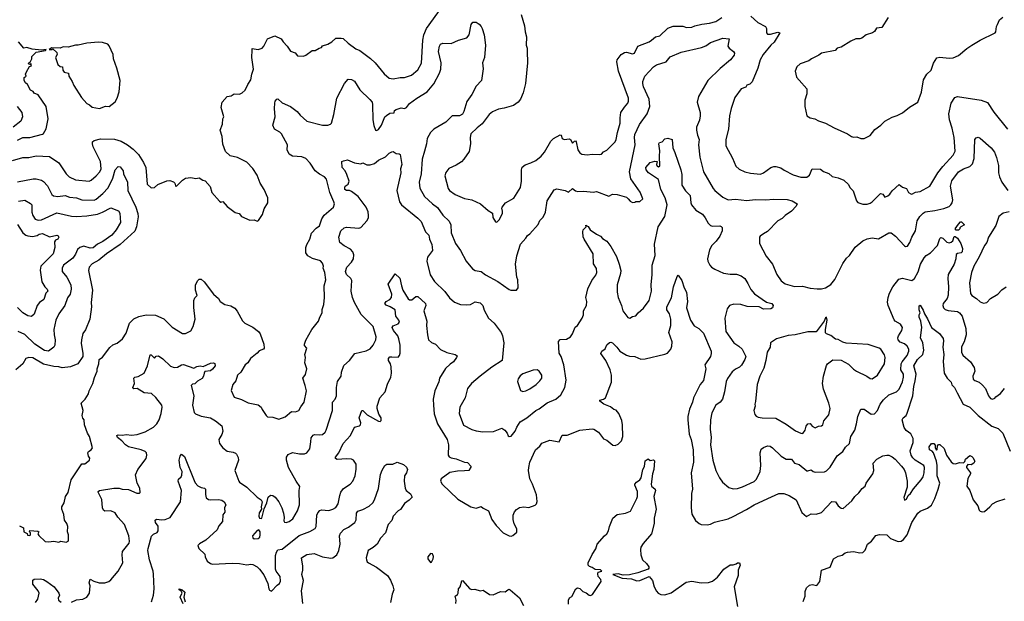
# Model space of a CAD drawing. Extents: x 1678759 to 1859541, y 384609 to 522867.
# Tile 48 of 256: x 1764326 to 1773818, y 400866 to 406471. Entities that reach past the tile are written whole.
import ezdxf

# ---------------------------------------------------------------- set-up
doc = ezdxf.new("R2010")
doc.units = 0

msp = doc.modelspace()

# ---------------------------------------------------------------- linework, layer by layer
at = {"layer": '0CON20XD'}
for points in [[(1766666.4, 404593.6), (1766682.3, 404647.7), (1766716.7, 404705), (1766717.5, 404755), (1766682.5, 404835), (1766643.8, 404895), (1766615, 404972.5), (1766575, 405036.7), (1766517.3, 405097.3), (1766425, 405141.2), (1766355, 405157.5), (1766311.2, 405201.2), (1766285, 405270), (1766278, 405345), (1766258.8, 405405), (1766281.2, 405465), (1766283.8, 405515), (1766293.8, 405535), (1766268, 405625), (1766276.7, 405675), (1766325, 405730), (1766365, 405736.7), (1766395, 405756.2), (1766445, 405752.5), (1766470, 405765), (1766498.3, 405791.7), (1766523.9, 405846.1), (1766555, 405890), (1766563.3, 405945), (1766578.8, 405995), (1766563.9, 406106.1), (1766566.7, 406176.7), (1766568.3, 406191.7), (1766625, 406184), (1766662.3, 406197.7), (1766678.8, 406215), (1766714.1, 406285.9), (1766785, 406316.2), (1766846.7, 406285), (1766865, 406256.7), (1766906.1, 406216.1), (1766937, 406167), (1766980.7, 406150.7), (1767005, 406122.5), (1767061.7, 406118.3), (1767085, 406127.5), (1767145, 406172.5), (1767175, 406172.5), (1767213, 406197), (1767236.7, 406203.3), (1767245, 406217.5), (1767295, 406233.8), (1767335, 406256.2), (1767375, 406291.2), (1767425, 406294), (1767445, 406288.8), (1767493.2, 406243.2), (1767565, 406190), (1767605, 406174.2), (1767707, 406097), (1767752.5, 406055), (1767840.3, 405950.3), (1767887.7, 405907.7), (1767925, 405901.2), (1767995, 405912.9), (1768035, 405912.9), (1768103.6, 405936.4), (1768165, 405986.2), (1768199.5, 406050.5), (1768213.1, 406275), (1768222.9, 406325), (1768248.2, 406385), (1768439.1, 406650.9)], [(1769159.5, 406519.5), (1769193, 406413), (1769198.8, 406355), (1769212, 406305), (1769208.8, 406225), (1769218, 406195), (1769216.7, 406166.7), (1769221.4, 406055), (1769200.6, 405855), (1769180, 405765), (1769155, 405706.2), (1769131.2, 405675), (1769085.4, 405644.6), (1768995, 405617.1), (1768941.3, 405608.7), (1768885, 405584.3), (1768852.8, 405557.2), (1768785, 405466.2), (1768735, 405428), (1768675, 405370), (1768667.5, 405335), (1768670.8, 405275), (1768658.3, 405201.7), (1768608, 405125), (1768585, 405102), (1768535, 405070), (1768464.4, 405035.6), (1768433, 404997), (1768425.8, 404965), (1768457.5, 404845), (1768470, 404825), (1768525.6, 404785.6), (1768615, 404746.2), (1768685, 404736), (1768767.6, 404697.6), (1768840.9, 404630.9), (1768883.8, 404605), (1768886.7, 404565), (1768913.6, 404523.6), (1768925, 404520), (1768951.2, 404545), (1768979.2, 404605), (1768981.4, 404625), (1768973.3, 404655), (1768977.1, 404665), (1769010.8, 404705), (1769088, 404752), (1769152.9, 404855), (1769163.1, 404915), (1769162, 405025), (1769170.5, 405049.5), (1769199.3, 405070.7), (1769255, 405090), (1769302.5, 405115), (1769353.8, 405155), (1769385.5, 405194.5), (1769445, 405298.8), (1769473.3, 405325), (1769535, 405362.5), (1769547, 405357), (1769557, 405327), (1769575, 405317.5), (1769625, 405323.3), (1769635, 405316.7), (1769655, 405280), (1769675, 405300), (1769685, 405303.3), (1769690, 405295), (1769706.2, 405216.2), (1769725, 405186.2), (1769745, 405173.8), (1769795, 405168), (1769845, 405175.8), (1769915, 405172), (1769933.9, 405176.1), (1769952.7, 405197.3), (1769986.6, 405213.4), (1770066, 405295), (1770077.1, 405315), (1770088.1, 405385), (1770115.6, 405475), (1770114.5, 405525), (1770122.5, 405577.5), (1770155, 405629.2), (1770189.2, 405665), (1770195.8, 405685), (1770194.4, 405715), (1770097.5, 405975), (1770082.2, 406065), (1770085.6, 406085), (1770124.5, 406135), (1770155, 406153.5), (1770175, 406157.8), (1770235, 406143.1), (1770253.4, 406146.6), (1770285.9, 406214.1), (1770395, 406258.1), (1770415, 406271.9), (1770453.8, 406305), (1770495.5, 406314.5), (1770575, 406387.8), (1770625, 406408.5), (1770718.1, 406408.1), (1770755, 406395.8), (1770805, 406397.1), (1770835, 406411.1), (1770902.2, 406427.8), (1770975, 406437.1), (1771036, 406454), (1771095, 406492)], [(1764325, 401592.5), (1764362.5, 401575), (1764366.7, 401535), (1764398.3, 401518.3), (1764401.7, 401501.7), (1764425, 401500), (1764430, 401505), (1764430, 401525), (1764420, 401535), (1764425, 401546.7), (1764501.7, 401541.7), (1764510, 401535), (1764502.5, 401515), (1764509.3, 401499.3), (1764572.7, 401442.7), (1764605, 401440), (1764653.9, 401446.1), (1764703.9, 401436.1), (1764724.1, 401445.9), (1764775, 401436.7), (1764792.5, 401445), (1764796.7, 401455), (1764795.9, 401505.9), (1764786.7, 401535), (1764790, 401585), (1764781.2, 401615), (1764757.7, 401647.7), (1764752.3, 401702.3), (1764731.2, 401755), (1764733.8, 401775), (1764756, 401815), (1764768, 401875), (1764792.5, 401915), (1764823.3, 402036.7), (1764925, 402190), (1764955, 402190), (1765000, 402225), (1765002.5, 402245), (1764990, 402265), (1764982.5, 402295), (1764990.7, 402309.3), (1765016, 402324), (1765026.7, 402345), (1765000, 402455), (1764980, 402485), (1764950, 402565), (1764946.7, 402615), (1764935, 402630), (1764927.5, 402655), (1764936.7, 402705), (1764917.5, 402775), (1764956.7, 402815), (1764988, 402865), (1764996, 402895), (1765032.5, 402965), (1765046.8, 403023.2), (1765072.5, 403085), (1765072.5, 403105), (1765088.8, 403155), (1765093.9, 403196.1), (1765125, 403217.5), (1765195, 403311.2), (1765225, 403336.2), (1765265, 403353.8), (1765318, 403395), (1765351.7, 403448.3), (1765385, 403545.8), (1765425, 403586.7), (1765475, 403610.9), (1765545, 403626.9), (1765635, 403624.5), (1765715, 403586.9), (1765795, 403508), (1765895, 403447.5), (1765925, 403447.5), (1765975, 403472.5), (1766000, 403515), (1766018.8, 403585), (1766005.9, 403695.9), (1766005.8, 403765), (1766015, 403790), (1766035.8, 403814.2), (1766019.4, 403865), (1766021.4, 403915), (1766041.9, 403958.1), (1766055, 403968.8), (1766075, 403969.2), (1766104.4, 403944.4), (1766195, 403825.8), (1766244, 403785), (1766259.2, 403755), (1766305, 403725.7), (1766361.7, 403711.7), (1766399.1, 403689.1), (1766423, 403663), (1766475, 403570), (1766495.8, 403545.8), (1766575, 403508.8), (1766627, 403467), (1766644.2, 403444.2), (1766678.6, 403345), (1766682.5, 403305), (1766677.5, 403295), (1766635, 403280), (1766614.5, 403255.5), (1766550, 403205), (1766525.5, 403164.5), (1766500.8, 403145), (1766456.8, 403073.2), (1766426.2, 403045), (1766411.2, 402988.8), (1766380, 402955), (1766366.1, 402896.1), (1766395, 402834), (1766465, 402811.2), (1766528.3, 402778.3), (1766625, 402757.5), (1766655, 402737.5), (1766663.3, 402715), (1766700.8, 402655), (1766715, 402642), (1766765, 402638.8), (1766825, 402621.4), (1766885, 402644), (1766945, 402696), (1766985, 402692.5), (1767017.1, 402702.9), (1767035, 402740), (1767068.8, 402785), (1767090, 402895), (1767079.2, 402945), (1767054, 403015), (1767080, 403050), (1767094.2, 403105), (1767076, 403165), (1767081.2, 403215), (1767073.8, 403245), (1767093.8, 403305), (1767072.3, 403332.3), (1767072, 403345), (1767085, 403382.5), (1767143.3, 403485), (1767207.5, 403565), (1767220, 403605), (1767241.2, 403645), (1767241.7, 403678.3), (1767256.7, 403725), (1767266, 403795), (1767261.2, 403905), (1767277.5, 403965), (1767268.8, 404035), (1767252.5, 404075), (1767256.2, 404095), (1767246.7, 404125), (1767227.3, 404147.3), (1767148.6, 404168.6), (1767103.1, 404195), (1767085.5, 404225), (1767084.6, 404275), (1767093.5, 404305), (1767122.5, 404355), (1767140, 404415), (1767185, 404462.9), (1767215.8, 404485), (1767238.3, 404551.7), (1767262.2, 404587.8), (1767352, 404665), (1767360, 404695), (1767356, 404715), (1767315.3, 404805.3), (1767284, 404935), (1767266, 404955), (1767215, 404981.1), (1767173.4, 405013.4), (1767125, 405088.6), (1767085, 405132.2), (1767045, 405148.2), (1766955, 405156.2), (1766924.7, 405174.7), (1766905.5, 405215), (1766909.4, 405265), (1766850.5, 405370.5), (1766835, 405386), (1766783.8, 405415), (1766765.7, 405455), (1766787.8, 405535), (1766782.2, 405615), (1766785.8, 405665), (1766790, 405685), (1766805, 405703.3), (1766815, 405706.7), (1766857.9, 405667.9), (1766936.2, 405635), (1767002, 405585), (1767029.3, 405549.3), (1767095, 405491.4), (1767245, 405454.4), (1767295, 405455.7), (1767323.3, 405465), (1767332.5, 405475), (1767355.6, 405555.6), (1767384.3, 405715), (1767455.7, 405855), (1767493.4, 405896.6), (1767525.6, 405895.6), (1767555, 405878.8), (1767605, 405793.8), (1767702.1, 405702.1), (1767722.9, 405675), (1767728.6, 405655), (1767730, 405505), (1767739.7, 405449.7), (1767755, 405407.5), (1767765, 405403.3), (1767785, 405412.5), (1767814.4, 405455), (1767846.9, 405533.1), (1767861.6, 405548.4), (1767895, 405568.6), (1767935, 405572.5), (1767940, 405595), (1767955, 405606.2), (1768005, 405620), (1768035, 405613.3), (1768055, 405623.8), (1768085, 405664.2), (1768155.4, 405714.6), (1768255, 405774.2), (1768318.9, 405851.1), (1768374.4, 405955), (1768387.1, 405995), (1768387.7, 406055), (1768363.2, 406165), (1768371.5, 406215), (1768383.7, 406236.3), (1768405, 406244.3), (1768485, 406242.5), (1768555, 406271.9), (1768636.7, 406295), (1768658, 406325), (1768678.8, 406425), (1768695, 406448), (1768725, 406445.8), (1768755, 406427.1), (1768776, 406406), (1768784.3, 406385), (1768803.2, 406323.2), (1768817.8, 406225), (1768806.9, 406105), (1768786, 406055), (1768793.6, 405996.4), (1768778.8, 405885), (1768725, 405831.2), (1768685, 405750), (1768635, 405682.5), (1768608, 405585), (1768595, 405560.3), (1768565, 405543.8), (1768494.6, 405545.4), (1768435, 405484.3), (1768319.2, 405415), (1768285, 405382.5), (1768255.7, 405325), (1768248.1, 405275), (1768227, 405203), (1768205.6, 405125), (1768195.6, 404985), (1768176.5, 404905), (1768185, 404846.7), (1768228, 404768), (1768305, 404695.7), (1768355, 404660.8), (1768405, 404587.5), (1768465, 404528.8), (1768481.9, 404495), (1768485.5, 404415.5), (1768528.6, 404315), (1768575, 404246.7), (1768629.2, 404145), (1768690.3, 404070.3), (1768717.5, 404055), (1768775, 404042.5), (1768815, 404011.4), (1768935, 403948), (1769045, 403870), (1769060, 403865)], [(1771375.7, 406505.7), (1771442, 406445), (1771514.2, 406405), (1771524.4, 406385), (1771524.3, 406345), (1771535, 406332.5), (1771565, 406330), (1771635, 406351.2), (1771652.5, 406345), (1771598.6, 406255), (1771565.8, 406225), (1771494.2, 406135), (1771464.3, 406085), (1771440.8, 406005), (1771387, 405873), (1771365, 405850), (1771335, 405840), (1771325, 405820), (1771282.5, 405805), (1771220.5, 405719.5), (1771184.3, 405615.7), (1771168, 405545), (1771160, 405415), (1771133, 405317), (1771133.7, 405253.7), (1771197.7, 405137.7), (1771230.2, 405060.2), (1771261.4, 405031.4), (1771315, 405004.4), (1771371.7, 404991.7), (1771467.8, 404982.2), (1771496.2, 404995), (1771566.7, 405045), (1771595, 405055.7), (1771615, 405055.8), (1771664.3, 405044.3), (1771695, 405020.8), (1771783.3, 404976.7), (1771855, 404952), (1771915, 404953.8), (1771938.3, 404971.7), (1771966.4, 405033.6), (1772045, 405030), (1772075, 405006.7), (1772125, 404990), (1772159.3, 404959.3), (1772215, 404946.2), (1772270, 404925), (1772315, 404882.5), (1772328.8, 404855), (1772361.2, 404821.2), (1772393.8, 404725), (1772405, 404707.5), (1772454.2, 404694.2), (1772495, 404694.2), (1772525, 404701.9), (1772545, 404714.5), (1772625, 404796), (1772645, 404790), (1772665, 404761.2), (1772695, 404771.9), (1772715, 404788), (1772735, 404820.8), (1772805, 404882.5), (1772836.4, 404856.4), (1772875, 404842.5), (1772892.5, 404805), (1772915, 404792.5), (1772925, 404790), (1772963, 404807), (1773007.5, 404815), (1773101.2, 404865), (1773178.1, 404995), (1773226, 405056), (1773324.3, 405165), (1773344.4, 405205), (1773334.4, 405335), (1773315.5, 405425), (1773290, 405505), (1773283.1, 405565), (1773305.7, 405665), (1773340.3, 405719.7), (1773365, 405730), (1773595, 405695.8), (1773655, 405673.8), (1773715, 405578.8), (1773849.2, 405415)], [(1772699.5, 406490.5), (1772635.9, 406394.1), (1772585, 406387.5), (1772565, 406357.5), (1772547.5, 406345), (1772485, 406323.3), (1772445, 406293.8), (1772425, 406286.7), (1772385, 406285.8), (1772337.5, 406265), (1772245, 406206.2), (1772205, 406196.2), (1772185.8, 406174.2), (1772055, 406148.8), (1772030.7, 406129.3), (1771957.5, 406095), (1771932.5, 406075), (1771850, 406045), (1771818.8, 406015), (1771800, 405975), (1771815, 405917.5), (1771839.2, 405889.2), (1771914, 405805), (1771914, 405755), (1771896.2, 405695), (1771893.8, 405635), (1771912.5, 405545), (1771946, 405526), (1771992.5, 405515), (1772025, 405495.8), (1772095, 405474), (1772177.3, 405427.3), (1772305, 405372), (1772346.1, 405346.1), (1772365, 405340), (1772395, 405343.3), (1772435, 405326.2), (1772465, 405326.2)], [(1772465, 405326.2), (1772485, 405333.8), (1772523.9, 405356.1), (1772568.3, 405411.7), (1772626.7, 405455), (1772665, 405494), (1772735, 405532), (1772785, 405547.1), (1772835, 405574.2), (1772905, 405628), (1772983.3, 405675), (1773018.3, 405771.7), (1773038.3, 405891.7), (1773071.2, 405945), (1773112.5, 405985), (1773135, 406053.3), (1773168.3, 406101.7), (1773195, 406110.8), (1773285, 406100), (1773325, 406104), (1773377.5, 406125), (1773457, 406193), (1773505, 406224.3), (1773585, 406272.5), (1773730, 406345), (1773737, 406353), (1773743.3, 406405), (1773752.5, 406425), (1773771.7, 406468.3), (1773802.5, 406495)], [(1764305, 405309.4), (1764355, 405336.7), (1764425, 405334.3), (1764545, 405366.2), (1764556.7, 405375), (1764581.7, 405418.3), (1764601.2, 405515), (1764580, 405635), (1764505, 405747.5), (1764465, 405762.5), (1764455, 405777.5), (1764431.7, 405791.7), (1764402.5, 405845), (1764381.7, 405861.7), (1764370, 405885), (1764370, 405915), (1764390, 405925), (1764382.5, 405945), (1764393, 405967), (1764421.7, 406018.3), (1764440, 406025), (1764435, 406050), (1764425, 406040), (1764410, 406045), (1764413.6, 406056.4), (1764431.7, 406068.3), (1764442.5, 406095), (1764442.5, 406115), (1764485, 406158.8), (1764575, 406172.5), (1764580, 406185), (1764535, 406177.5), (1764445, 406188), (1764395, 406202.5), (1764365, 406197.5), (1764315.9, 406255.9)], [(1765095, 405613.8), (1765153.6, 405636.4), (1765190, 405635), (1765245, 405677.5), (1765265.9, 405714.1), (1765286.2, 405775), (1765296.2, 405885), (1765263.9, 406003.9), (1765231.2, 406095), (1765226.7, 406135), (1765189.5, 406219.5), (1765175, 406233.3), (1765125, 406251.4), (1765085, 406254.4), (1764975, 406242.9), (1764890, 406225), (1764865, 406226.2), (1764793.6, 406206.4), (1764745, 406210), (1764715, 406197.5), (1764635, 406200), (1764610, 406185), (1764635, 406182.5), (1764645, 406190), (1764683.6, 406153.6), (1764687.5, 406135), (1764670, 406105), (1764695, 406040), (1764715, 406020), (1764740, 406015), (1764742.5, 405985), (1764753.6, 405963.6), (1764796.7, 405955), (1764800, 405925), (1764833.6, 405873.6), (1764847.5, 405835), (1764921.7, 405721.7), (1764974.1, 405664.1), (1765000.7, 405650.7), (1765025, 405627.5), (1765095, 405613.8)], [(1769060, 403865), (1769115, 403862.5), (1769132.5, 403885), (1769127.5, 403965), (1769119.3, 403989.3), (1769106.2, 404115), (1769118, 404195), (1769155, 404307.5), (1769205.8, 404364.2), (1769220.5, 404389.5), (1769245, 404406.7), (1769325, 404497.5), (1769338.8, 404535), (1769371.2, 404568.8), (1769394.5, 404615.5), (1769410, 404725), (1769479.5, 404830.5), (1769505, 404840), (1769585, 404823.3), (1769615, 404808.8), (1769655, 404843.8), (1769682.6, 404822.6), (1769705, 404815.6), (1769765, 404817.5), (1769855, 404808), (1769885.9, 404815.9), (1770005, 404770), (1770040.8, 404789.2), (1770085, 404786), (1770175, 404760), (1770192.5, 404745), (1770210.7, 404720.7), (1770235, 404710), (1770257, 404713), (1770265, 404720), (1770305, 404717.5), (1770332.5, 404745), (1770308.3, 404808.3), (1770217.3, 404937.3), (1770204, 405005), (1770259.6, 405265), (1770252.5, 405335), (1770256.7, 405363.3), (1770299.5, 405460.5), (1770375, 405564.3), (1770400.4, 405635), (1770395.3, 405705.3), (1770340.9, 405825), (1770332.2, 405855), (1770334.3, 405875), (1770353.8, 405925), (1770435.8, 406015), (1770465, 406034.4), (1770558.8, 406065), (1770595, 406111.4), (1770702.7, 406157.3), (1770897.2, 406202.8), (1770940.2, 406219.8), (1770985, 406249.6), (1771105, 406293.3), (1771166.1, 406286.1), (1771153.1, 406215), (1771165, 406196), (1771206.2, 406165), (1771217.3, 406147.3), (1771212.7, 406127.3), (1771179.4, 406085), (1771078.1, 406001.9), (1770958.6, 405885), (1770868.3, 405731.7), (1770856.5, 405675), (1770884.5, 405575), (1770886.9, 405545), (1770878.8, 405501.2), (1770851.5, 405435), (1770850.5, 405405), (1770861.4, 405358.6), (1770876.2, 405315), (1770870.8, 405265), (1770882.2, 405145), (1770918, 405005), (1771010, 404845), (1771025.6, 404825.6), (1771105, 404760), (1771155, 404733.8), (1771225, 404740), (1771335, 404728.6), (1771415, 404738.9), (1771515, 404734.5), (1771597.4, 404742.6), (1771725, 404739.4), (1771773.6, 404723.6), (1771820, 404695), (1771810.8, 404675), (1771765.4, 404624.6), (1771704.2, 404585), (1771675, 404554), (1771635, 404530.8), (1771535, 404428), (1771497.5, 404407.5), (1771465, 404386), (1771458, 404375), (1771456.7, 404315), (1771521.2, 404191.2), (1771584.1, 404114.1), (1771624.3, 404014.3), (1771666.2, 403955), (1771705.7, 403925.7), (1771795, 403900), (1771873.6, 403903.6), (1771945, 403883.3), (1772015, 403876.7), (1772055, 403876.7), (1772095, 403887.5), (1772145, 403917.5), (1772185, 403967.5), (1772260.3, 404119.7), (1772295, 404172.5), (1772325, 404197.5), (1772381.1, 404278.9), (1772455, 404338.6), (1772495, 404358.1), (1772545, 404366.9), (1772605, 404360), (1772705, 404417.1), (1772725.6, 404415.6), (1772770, 404385), (1772855, 404291.2), (1772865, 404284.2), (1772885, 404288.8), (1772907, 404323), (1772925.5, 404375), (1772961.8, 404435), (1772976.7, 404533.3), (1773001.9, 404575), (1773035, 404607.1), (1773055, 404618.1), (1773149.3, 404630.7), (1773235, 404650.8), (1773285, 404670.8), (1773302, 404685), (1773315.8, 404705), (1773321.4, 404735), (1773299.7, 404865), (1773311.3, 404918.7), (1773375, 405004.4), (1773425, 405034.6), (1773484.7, 405055.3), (1773509.8, 405080.2), (1773526, 405134), (1773534.2, 405315), (1773545, 405332.5), (1773565, 405340), (1773585, 405328.8), (1773690, 405235), (1773721.9, 405195), (1773741.9, 405141.9), (1773760, 405065), (1773760.9, 404995), (1773772.7, 404955), (1773795, 404906), (1773850, 404825)], [(1764303, 405633), (1764347, 405577), (1764352.5, 405535), (1764338.8, 405491.2), (1764262.5, 405435)], [(1764255.8, 405114.2), (1764355, 405142.5), (1764415, 405143.5), (1764485, 405159.5), (1764615, 405151.1), (1764705, 405090.6), (1764775, 404984.2), (1764804, 404955), (1764865, 404928.7), (1764995, 404916.1), (1765015.7, 404924.3), (1765065, 404965.5), (1765098.5, 405005), (1765111.5, 405035), (1765104.6, 405105), (1765035.5, 405245), (1765026.9, 405275), (1765028.6, 405295), (1765045, 405307.8), (1765105, 405321.8), (1765240.2, 405320.2), (1765305, 405298.9), (1765364.7, 405264.7), (1765421.5, 405221.5), (1765470.6, 405170.6), (1765518.9, 405095), (1765540.9, 405045), (1765556.1, 404886.1), (1765595, 404850), (1765627, 404853), (1765658.3, 404881.7), (1765743.6, 404916.4), (1765775, 404922.5), (1765809.3, 404909.3), (1765822.5, 404895), (1765828.3, 404868.3), (1765835, 404862.5), (1765895, 404923.3), (1765925, 404943.3), (1765975, 404950), (1766025, 404941.2), (1766056.4, 404946.4), (1766093, 404923), (1766115, 404916.7), (1766163, 404863), (1766180, 404805), (1766250.7, 404720.7), (1766265, 404712.5), (1766285, 404720), (1766325, 404670), (1766404.1, 404614.1), (1766443, 404603), (1766463.8, 404573.8), (1766545, 404537.5), (1766585, 404542.5), (1766615, 404527.5), (1766627.5, 404535), (1766666.4, 404593.6)], [(1767478.9, 404978.9), (1767463.1, 405013.1), (1767433.3, 405045), (1767432.5, 405105), (1767448.3, 405111.7), (1767485, 405118.6), (1767555, 405090.8), (1767615, 405082.5), (1767635, 405091.2), (1767673.2, 405073.2), (1767705, 405071.1), (1767745, 405084.4), (1767785, 405118.1), (1767851.1, 405148.9), (1767886.7, 405185), (1767915, 405197.5), (1767925, 405200), (1767955, 405180), (1767985, 405176.7), (1767995, 405170), (1768009.3, 405075), (1767997.9, 405035), (1767999.5, 404995), (1767961.1, 404825), (1767987.5, 404715), (1768007.1, 404685), (1768165, 404557.8), (1768196.4, 404525), (1768238.6, 404425), (1768269.2, 404395), (1768275.7, 404355), (1768298.6, 404305), (1768302.7, 404277.3), (1768304, 404245), (1768258.6, 404181.4), (1768249.6, 404145), (1768281.7, 404011.7), (1768325, 403948), (1768425, 403852.5), (1768470.6, 403790.6), (1768518.3, 403748.3), (1768574.4, 403724.4), (1768635, 403721.2), (1768673, 403727), (1768717, 403753), (1768765, 403742.9), (1768790.6, 403715), (1768802.7, 403672.7), (1768845.8, 403595), (1768898.6, 403545), (1768966.7, 403455), (1768981.9, 403425), (1768994.4, 403355), (1768975.5, 403185), (1768878.2, 403121.8), (1768765.3, 403034.7), (1768682.5, 402965), (1768644.5, 402915.5), (1768621.9, 402825), (1768570.6, 402735), (1768562.2, 402675), (1768603.7, 402563.7), (1768685, 402521.9), (1768725, 402510), (1768790.2, 402500.2), (1768895, 402501.1), (1768975, 402534), (1769004.3, 402514.3), (1769025.5, 402485.5), (1769035, 402460), (1769045, 402454), (1769065, 402457.5), (1769101.8, 402505), (1769118.9, 402545), (1769151.4, 402595), (1769215, 402633.3), (1769302.5, 402705), (1769335, 402721.1), (1769411.2, 402778.8), (1769495.8, 402814.2), (1769544, 402856), (1769581.8, 402925), (1769593.6, 402996.4), (1769571.9, 403145), (1769544.4, 403224.4), (1769526.8, 403256.8), (1769519.5, 403370.5), (1769535, 403388), (1769597, 403393), (1769635, 403413.3), (1769655, 403443.8), (1769681.7, 403508.3), (1769703.3, 403525), (1769748, 403595), (1769760, 403625), (1769761.2, 403665), (1769789.2, 403715), (1769794, 403755), (1769784, 403795), (1769801.7, 403878.3), (1769842.4, 403957.6), (1769881.2, 404008.8), (1769889.2, 404035), (1769885, 404072.5), (1769858.1, 404118.1), (1769855.4, 404215.4), (1769768.6, 404355), (1769758.3, 404378.3), (1769754.2, 404425), (1769756.7, 404445), (1769787.5, 404475), (1769785, 404490), (1769805, 404476.2), (1769824, 404445), (1769885, 404402.9), (1769924.3, 404384.3), (1769945, 404362.5), (1769985.7, 404335), (1770025.7, 404285), (1770078, 404188), (1770105.7, 404115), (1770120, 404055), (1770116.9, 404025), (1770085.7, 403915), (1770084.3, 403845), (1770094.2, 403795), (1770128, 403715), (1770138.8, 403665), (1770189.3, 403599.3), (1770206.4, 403593.6), (1770235, 403610), (1770265, 403616.7), (1770286.7, 403645), (1770339.5, 403690.5), (1770393.8, 403765), (1770416.9, 403855), (1770414.3, 403915), (1770424, 404015), (1770424.4, 404104.4), (1770452.1, 404197.9), (1770446.9, 404306.9), (1770480.6, 404475), (1770545.4, 404575), (1770568.9, 404685), (1770547.3, 404755), (1770505.3, 404835), (1770485, 404931.2), (1770388.1, 404995), (1770364.2, 405025), (1770360.8, 405045), (1770405, 405094.2), (1770448, 405108), (1770470, 405105), (1770463.8, 405075), (1770470.3, 405060.3), (1770485, 405052.5), (1770498.3, 405061.7), (1770492.5, 405155), (1770497.5, 405207.5), (1770487, 405273), (1770493.6, 405286.4), (1770520, 405295), (1770545, 405322.5), (1770575, 405330), (1770615, 405317.5), (1770622, 405235), (1770641.7, 405191.7), (1770700, 405025), (1770707.8, 404977.8), (1770710.4, 404875), (1770745, 404820), (1770790.6, 404775), (1770794.5, 404705), (1770801.1, 404685), (1770843.8, 404633.8), (1770906.9, 404596.9), (1770935, 404562), (1770961.3, 404511.3), (1770985, 404488), (1771005, 404480), (1771075, 404482.5), (1771088.6, 404478.6), (1771097.3, 404467.3), (1771098, 404435), (1771075.8, 404385), (1771040, 404335), (1770998.6, 404295), (1770975, 404253.3), (1770957, 404167), (1770960, 404145), (1770979.2, 404105), (1770994, 404085), (1771026.2, 404065), (1771109.4, 404029.4), (1771175, 404016.9), (1771235, 404016.9), (1771280.7, 404000.7), (1771317.1, 403975), (1771346.8, 403926.8), (1771375, 403870), (1771408.2, 403828.2), (1771525, 403748.1), (1771576.7, 403735), (1771590, 403715), (1771582, 403695), (1771566.7, 403685), (1771495, 403681.5), (1771455, 403701.9), (1771338, 403708), (1771276.3, 403726.3), (1771209.7, 403730.3), (1771168.8, 403715), (1771146, 403685), (1771123.3, 403595), (1771134.4, 403465), (1771210, 403355), (1771260, 403325), (1771290, 403295), (1771325.4, 403224.6), (1771317.1, 403195), (1771285, 403142), (1771265, 403122.5), (1771225, 403102), (1771193.9, 403076.1), (1771148.3, 403011.7), (1771135.6, 402985), (1771119.4, 402885), (1771100.6, 402815), (1771078.6, 402785), (1771038.1, 402755), (1770997.6, 402682.4), (1770984.5, 402614.5), (1770983.1, 402525), (1770990.8, 402445), (1770984.6, 402374.6), (1771008.6, 402225), (1771035.8, 402125), (1771070.8, 402055), (1771100, 402015), (1771163, 401963), (1771205, 401950), (1771245, 401952.9), (1771295, 401969.4), (1771405, 402020), (1771427.4, 402042.6), (1771464.6, 402115.4), (1771471.5, 402175), (1771464.6, 402295), (1771475, 402331.2), (1771495, 402349.2), (1771535, 402364), (1771559.7, 402359.7), (1771583.5, 402343.5), (1771665, 402264.3), (1771715, 402235.7), (1771765, 402234.2), (1771795, 402197.1), (1771838.8, 402185), (1771915, 402124), (1771925, 402122), (1771955, 402133.8), (1771975, 402117.5), (1771995, 402111.4), (1772085, 402112.9), (1772105, 402124.4), (1772140.4, 402159.6), (1772205, 402266.9), (1772260.5, 402309.5), (1772287.5, 402352.5), (1772325, 402386), (1772337.3, 402455), (1772376.5, 402515), (1772394.2, 402575), (1772404.2, 402645), (1772434.3, 402715.7), (1772465, 402716), (1772535, 402670), (1772565, 402673.8), (1772595, 402706), (1772619.5, 402765), (1772652.7, 402807.3), (1772705, 402854.4), (1772779.2, 402885), (1772805, 402910), (1772835, 402980), (1772847.2, 403025), (1772845.4, 403055), (1772820.8, 403095), (1772824.2, 403155), (1772832.8, 403175), (1772879.6, 403235), (1772897.1, 403275), (1772898.2, 403295), (1772882.2, 403325), (1772855, 403345.4), (1772813.4, 403363.4), (1772794.5, 403385), (1772791.5, 403405), (1772797.3, 403425), (1772830.6, 403475), (1772835.5, 403505.5), (1772818.1, 403535), (1772765.8, 403565.8), (1772757, 403577), (1772698.8, 403715), (1772692.4, 403747.6), (1772699.5, 403795), (1772710.4, 403835), (1772743.7, 403896.3), (1772801.3, 403968.7), (1772835, 403981.2), (1772925, 403957.8), (1772951.9, 403975), (1772987.8, 404042.2), (1773010, 404115), (1773044.7, 404175), (1773065, 404197.5), (1773105, 404223.8), (1773173.8, 404295), (1773195, 404362.5), (1773205, 404371.2), (1773223.8, 404365), (1773265, 404325.8), (1773285, 404320), (1773305, 404325.8), (1773321.1, 404338.9), (1773335, 404380), (1773345, 404380.8), (1773367.5, 404365), (1773400, 404315), (1773415.9, 404265.9), (1773411.2, 404235), (1773402.5, 404225), (1773365, 404216), (1773355, 404206.7), (1773351.5, 404165), (1773335, 404113.8), (1773275.4, 404014.6), (1773272.8, 403977.2), (1773280, 403895), (1773275.7, 403815), (1773265.4, 403784.6), (1773229.4, 403735), (1773225.6, 403715), (1773232.5, 403695), (1773248.2, 403678.2), (1773275, 403668.2), (1773367, 403657), (1773385.4, 403645.4), (1773412.6, 403612.6), (1773447.5, 403495), (1773448.9, 403435), (1773429.5, 403365), (1773405, 403316.7), (1773404.5, 403265), (1773416.1, 403236.1), (1773492.2, 403172.2), (1773527.6, 403117.6), (1773532.5, 403085), (1773513.5, 403035), (1773517.1, 403007.1), (1773533.8, 402993.8), (1773575, 402977.1), (1773608.8, 402948.8), (1773635.5, 402915), (1773665, 402844.2), (1773685, 402821.4), (1773705, 402814.2), (1773725, 402823.3), (1773735, 402836.7), (1773781.2, 402868.8), (1773818, 402915)], [(1764305, 404907.8), (1764455, 404936.7), (1764485, 404936.7), (1764535, 404924.4), (1764555, 404912.5), (1764595, 404868), (1764635.5, 404785.5), (1764653.1, 404773.1), (1764695, 404767.5), (1764765, 404775.5), (1764805, 404759.5), (1764875, 404754.4), (1764925, 404733.5), (1765045, 404730.4), (1765065, 404740.5), (1765128.9, 404795), (1765180.1, 404849.9), (1765225.6, 404944.4), (1765245, 405024), (1765275, 405056.2), (1765295, 405051.2), (1765324.3, 405015), (1765327.1, 404985), (1765366.4, 404905), (1765368.5, 404825), (1765445.3, 404665.3), (1765465, 404602.5), (1765467.9, 404572.1), (1765452.5, 404475), (1765435, 404432.9), (1765293.6, 404305), (1765163.3, 404215), (1765087.6, 404152.4), (1765025, 404117.8), (1764994.7, 404085.3), (1764990.8, 404055), (1765028.2, 403865), (1765014.4, 403745), (1765018.6, 403705), (1765000.8, 403585), (1764959.1, 403480.9), (1764933.4, 403446.6), (1764921.4, 403385), (1764919.5, 403349.5), (1764935.9, 403255.9), (1764933.8, 403225), (1764885.6, 403154.4), (1764815, 403124), (1764735, 403117.1), (1764705, 403126.7), (1764655, 403127.3), (1764555, 403152.5), (1764451.7, 403211.7), (1764415, 403216.7), (1764384.3, 403205.7), (1764357.8, 403155), (1764287.8, 403095)], [(1764825, 400856), (1764875, 400880), (1764935, 400885.8), (1764972, 400905), (1764999.2, 400945), (1765006.7, 401015), (1764997.5, 401045), (1765005, 401080), (1765040, 401060), (1765092.1, 401042.1), (1765146.9, 401043.1), (1765185, 401057.5), (1765205, 401072.2), (1765276.5, 401155), (1765320.6, 401235), (1765314.5, 401315), (1765318.6, 401345), (1765382, 401425), (1765386, 401445), (1765378, 401495), (1765336, 401605), (1765273.8, 401675), (1765247.6, 401717.6), (1765205, 401736.9), (1765147.5, 401735), (1765134, 401745), (1765124, 401765), (1765117.6, 401847.6), (1765083.8, 401916.2), (1765083.3, 401925), (1765097, 401933), (1765235, 401955.6), (1765284.2, 401955.8), (1765315, 401947.1), (1765374.1, 401944.1), (1765455, 401908), (1765481.7, 401908.3), (1765487.5, 401915), (1765485.7, 401955.7), (1765458, 402005), (1765442.5, 402085), (1765464, 402135), (1765546.8, 402243.2), (1765552.9, 402275), (1765550, 402295), (1765535, 402310), (1765496, 402326), (1765375, 402352.7), (1765345, 402373.5), (1765311.8, 402411.8), (1765270, 402445), (1765263.8, 402465), (1765275, 402470.8), (1765315, 402468), (1765355, 402474.5), (1765405, 402466.5), (1765458.3, 402471.7), (1765535, 402499.5), (1765614.6, 402545.4), (1765648.6, 402575), (1765672.2, 402615), (1765690, 402675), (1765698.6, 402735), (1765695.8, 402755), (1765639.7, 402829.7), (1765597, 402867), (1765525.5, 402875.5), (1765460, 402915), (1765425, 402913.8), (1765417.5, 402925), (1765433.3, 402965), (1765426.2, 403015), (1765435, 403025.8), (1765466.9, 403033.1), (1765526.8, 403063.2), (1765558.8, 403135), (1765585, 403240), (1765595, 403240), (1765625, 403210), (1765643.3, 403226.7), (1765665, 403230), (1765705, 403201.2), (1765780.9, 403130.9), (1765815, 403120), (1765847, 403123), (1765885, 403145.7), (1765905, 403148.6), (1766005, 403112.5), (1766035, 403130), (1766065, 403134), (1766095, 403128), (1766165, 403160), (1766195, 403163.3), (1766206.2, 403156.2), (1766210.8, 403135), (1766185, 403102), (1766165, 403086.2), (1766111.2, 403078.8), (1766103.3, 403065), (1766097.5, 403035), (1766085, 403012.9), (1766041.7, 402988.3), (1766015, 402962.5), (1765991.7, 402958.3), (1765980, 402945), (1766004.5, 402845), (1765992, 402755), (1766008, 402685), (1766020.9, 402670.9), (1766075, 402651.4), (1766165, 402634.4), (1766214.2, 402605), (1766275.3, 402555.3), (1766285.3, 402504.7), (1766276, 402474), (1766245.7, 402425), (1766250.8, 402385), (1766284.3, 402344.3), (1766325, 402311.2), (1766385, 402301.4), (1766405, 402294.2), (1766415, 402282), (1766432, 402252), (1766435.6, 402225), (1766400, 402125), (1766438, 402025), (1766445, 402013.8), (1766515.5, 401965.5), (1766615, 401870), (1766653.3, 401845), (1766662, 401825), (1766654, 401775), (1766656.7, 401755), (1766635, 401717.5), (1766632, 401685), (1766636.7, 401666.7), (1766655, 401662.5), (1766661.7, 401668.3), (1766682, 401758), (1766708.1, 401815), (1766722.1, 401867.9), (1766745, 401890), (1766765, 401886.7), (1766789.7, 401869.7), (1766824.6, 401824.6), (1766853.5, 401765), (1766869.6, 401715), (1766875.8, 401674.2), (1766872.3, 401642.3), (1766878.3, 401628.3), (1766893.6, 401623.6), (1766925, 401634), (1766958.3, 401661.7), (1767005, 401736.2), (1767022.2, 401795), (1767021.2, 401935), (1767026.4, 401973.6), (1766990, 402025), (1766916.9, 402155), (1766898.5, 402225), (1766897.1, 402255), (1766915, 402279.4), (1766955, 402300), (1767025, 402285.5), (1767072, 402288), (1767095, 402295.6), (1767121.5, 402335), (1767132.7, 402402.7), (1767137.5, 402442.5), (1767155, 402466.2), (1767167.7, 402472.3), (1767215, 402469.4), (1767245, 402474.2), (1767270.8, 402495), (1767281.9, 402515), (1767341.9, 402705), (1767340.8, 402785), (1767366.5, 402813.5), (1767381.4, 402845), (1767378.6, 402925), (1767390, 402985), (1767425.8, 403035), (1767428.8, 403075), (1767450.3, 403139.7), (1767504.2, 403185.8), (1767556.8, 403253.2), (1767665, 403279.4), (1767705, 403297.5), (1767735, 403334), (1767760.6, 403385), (1767763.3, 403415), (1767733.3, 403515), (1767619.5, 403629.5), (1767554.7, 403745), (1767533.5, 403795), (1767522.8, 403855), (1767527.8, 403957.8), (1767519.4, 403975), (1767475.8, 404015.8), (1767466.1, 404045), (1767479.1, 404085), (1767524.4, 404135), (1767543.3, 404165), (1767547.5, 404205), (1767536.7, 404235), (1767515, 404259.4), (1767455, 404290.5), (1767412.2, 404322.2), (1767404, 404375), (1767421.4, 404435), (1767455, 404465.6), (1767475, 404471.9), (1767595, 404460), (1767615, 404467.5), (1767674.2, 404535), (1767687.2, 404562.8), (1767690, 404585), (1767685, 404620), (1767666.4, 404665), (1767587.9, 404767.9), (1767525, 404814.5), (1767505, 404823.3), (1767475, 404825.6), (1767461.5, 404835), (1767459.4, 404855), (1767464.4, 404865), (1767492, 404885), (1767502.5, 404915), (1767478.9, 404978.9)], [(1764315, 404722), (1764375, 404731.5), (1764430.5, 404700.5), (1764442.2, 404685), (1764442.7, 404615), (1764452.2, 404582.2), (1764475, 404548.6), (1764505, 404538.5), (1764535, 404542.7), (1764685, 404610), (1764825, 404576.9), (1764875, 404574.7), (1764975, 404579.1), (1765075, 404596.5), (1765124.8, 404615.2), (1765205, 404657.1), (1765279.2, 404629.2), (1765290.4, 404605), (1765298.9, 404515), (1765256.2, 404445), (1765215, 404394.6), (1765127, 404333), (1765075, 404307.1), (1765035, 404272.5), (1765005, 404268.5), (1764945, 404287.5), (1764906, 404275), (1764883.1, 404255), (1764865, 404212), (1764838.5, 404171.5), (1764750, 404105), (1764735.6, 404075), (1764737.1, 404045), (1764779.9, 403989.9), (1764817.8, 403915), (1764822.2, 403875), (1764813.8, 403826.2), (1764788.3, 403791.7), (1764760.9, 403715), (1764703.1, 403635), (1764675.5, 403574.5), (1764655.6, 403485), (1764658.5, 403435), (1764669.6, 403385), (1764665.4, 403335), (1764655.3, 403314.7), (1764605, 403276.9), (1764565, 403281.1), (1764472.5, 403345), (1764375, 403438.2), (1764313, 403467)], [(1773865, 404618.8), (1773805, 404607.5), (1773765, 404573.8), (1773735, 404486.2), (1773665, 404373.8), (1773648.6, 404325), (1773625.5, 404294.5), (1773575.7, 404185), (1773525, 404096.7), (1773500.6, 404035), (1773481.9, 403935), (1773491.3, 403831.3), (1773505, 403812.9), (1773548.8, 403785), (1773583.2, 403753.2), (1773618.3, 403738.3), (1773647.5, 403745), (1773683.3, 403785), (1773755, 403826.7), (1773794.2, 403865.8), (1773836.2, 403895)], [(1773352.9, 404442.9), (1773343.1, 404455), (1773375, 404501.2), (1773395, 404521.2), (1773405, 404523.8), (1773432.5, 404495), (1773400, 404475), (1773390, 404465), (1773390, 404455), (1773375, 404443.8), (1773352.9, 404442.9)], [(1764305, 404496), (1764357.8, 404417.8), (1764384.2, 404395), (1764405, 404386.4), (1764448.3, 404381.7), (1764495, 404391.1), (1764515, 404403.3), (1764545, 404409.5), (1764615, 404376.7), (1764685, 404394.2), (1764697.6, 404387.6), (1764702.5, 404375), (1764695, 404356.7), (1764670, 404345), (1764661.4, 404328.6), (1764665.8, 404275), (1764648.6, 404215), (1764529.4, 404095), (1764524.2, 404055.8), (1764539.4, 403945), (1764567, 403897), (1764592.5, 403875), (1764597.5, 403855), (1764576.7, 403835), (1764557.4, 403772.6), (1764516.2, 403745), (1764493.4, 403716.6), (1764466.5, 403633.5), (1764440, 403610), (1764405, 403615.7), (1764356, 403645), (1764305, 403698.1)], [(1765598.3, 400861.7), (1765616.2, 400925), (1765621.2, 400985), (1765615.6, 401125.6), (1765613.1, 401155), (1765577.8, 401265), (1765562.7, 401355), (1765564.6, 401375), (1765596.9, 401493.1), (1765615, 401513.1), (1765651.3, 401528.7), (1765662.5, 401545), (1765659.5, 401589.5), (1765634.2, 401625), (1765631.2, 401648.8), (1765645, 401656.9), (1765695, 401650), (1765727.2, 401652.8), (1765777.6, 401672.4), (1765875.5, 401824.5), (1765885.6, 401935), (1765854.4, 402025), (1765858, 402042), (1765884.2, 402065), (1765889.7, 402080.3), (1765891.9, 402115), (1765873.3, 402155), (1765864.2, 402225), (1765872.5, 402265), (1765885, 402282.5), (1765915, 402262.5), (1766009.5, 402029.5), (1766018.9, 402008.9), (1766045, 401979.2), (1766075, 401961.4), (1766106.7, 401955), (1766118, 401945), (1766116, 401895), (1766125, 401861.2), (1766145, 401848), (1766165, 401844.2), (1766244.1, 401845.9), (1766275, 401839.2), (1766298, 401825), (1766312, 401795), (1766300, 401765), (1766302.5, 401725), (1766285, 401700), (1766282.5, 401635), (1766246.8, 401593.2), (1766230, 401555), (1766120, 401455), (1766059.1, 401420.9), (1766044.2, 401405), (1766052.5, 401375), (1766109.7, 401319.7), (1766114, 401295), (1766133.2, 401253.2), (1766165, 401230), (1766185, 401224.2), (1766375, 401234.2), (1766445, 401230.8), (1766515, 401218.1), (1766555, 401223.1), (1766575, 401219.4), (1766615, 401197.1), (1766638.8, 401175), (1766679.7, 401119.7), (1766718.6, 401038.6), (1766728.8, 400985), (1766735, 400972.5), (1766755, 400963.3), (1766808.3, 401021.7), (1766831.7, 401038.3), (1766841.2, 401058.8), (1766835.5, 401105), (1766797.5, 401155), (1766791.2, 401175), (1766792.7, 401307.3), (1766800.9, 401339.1), (1766815, 401362.5), (1766855, 401367.5), (1767021.5, 401498.5), (1767122.7, 401537.3), (1767173.3, 401566.7), (1767184.4, 401585.6), (1767190.4, 401695), (1767201.2, 401718.8), (1767220.2, 401739.8), (1767235, 401745.6), (1767305, 401741.4), (1767345, 401752.5), (1767375, 401768.8), (1767397.1, 401805), (1767411.5, 401885), (1767423.1, 401916.9), (1767448.2, 401951.8), (1767513.3, 401995), (1767536.6, 402023.4), (1767561.4, 402075), (1767569.2, 402139.2), (1767568.3, 402188.3), (1767545, 402225.8), (1767525, 402234.2), (1767475, 402237.5), (1767385, 402233.3), (1767371.7, 402241.7), (1767370.8, 402255), (1767402.1, 402297.9), (1767444.2, 402385), (1767516, 402464), (1767555, 402543.3), (1767603, 402557), (1767612, 402565), (1767613.1, 402585), (1767600, 402635), (1767625, 402703.3), (1767635, 402703.3), (1767675, 402662), (1767785, 402602.5), (1767801.7, 402598.3), (1767810.7, 402609.3), (1767810, 402635), (1767788.3, 402668.3), (1767771.2, 402725), (1767770.8, 402745), (1767797.5, 402825), (1767848.9, 402885), (1767872.7, 402957.3), (1767903.8, 403025), (1767910, 403065), (1767908.5, 403125), (1767900, 403155), (1767882.7, 403185), (1767880.5, 403205), (1767895, 403221.9), (1767915, 403221.4), (1767975, 403220), (1767986.8, 403233.2), (1767993, 403257), (1767994.3, 403335), (1767982.5, 403395), (1767972, 403425), (1767930.6, 403475), (1767918, 403505), (1767925, 403518.8), (1767975, 403540.8), (1767988, 403555), (1767982, 403575), (1767952.5, 403615), (1767945, 403673.3), (1767896.7, 403705), (1767859.5, 403719.5), (1767847.5, 403735), (1767860, 403755), (1767895.6, 403774.4), (1767910, 403795), (1767914.2, 403825), (1767878.3, 403921.7), (1767945, 404022.5), (1767991.2, 403981.2), (1768005.7, 403905), (1768020, 403865), (1768070.3, 403780.3), (1768085, 403770), (1768105, 403771.2), (1768145, 403804), (1768165, 403804.2), (1768237.5, 403735), (1768242.5, 403715), (1768221.4, 403665), (1768250, 403565), (1768247.1, 403525), (1768255.9, 403434.1), (1768267.5, 403385), (1768295, 403360), (1768335, 403342.5), (1768381.7, 403291.7), (1768444, 403264), (1768523.9, 403243.9), (1768541.7, 403231.7), (1768537.5, 403215), (1768508.8, 403175), (1768475, 403152), (1768430.7, 403109.3), (1768374.2, 403015), (1768365, 402980), (1768327.1, 402895), (1768312.5, 402815), (1768313.6, 402755), (1768321.7, 402671.7), (1768355, 402576.2), (1768446.2, 402426.2), (1768458.9, 402375), (1768455, 402272.5), (1768465, 402258.8), (1768485, 402249.2), (1768535, 402238.8), (1768613.3, 402206.7), (1768643, 402203), (1768677.5, 402165), (1768655, 402127.5), (1768613.9, 402123.9), (1768545, 402120.8), (1768474.1, 402105.9), (1768388, 402045), (1768382, 402025), (1768397.5, 401995), (1768550.6, 401850.6), (1768675, 401776), (1768725, 401764.2), (1768775, 401780), (1768795, 401762.5), (1768845, 401736.7), (1768876.2, 401655), (1768920.8, 401595), (1768987.5, 401525), (1769045, 401495.7), (1769065, 401492.5), (1769081.2, 401498.8), (1769118.3, 401531.7), (1769116.9, 401565), (1769091.7, 401611.7), (1769082.5, 401655), (1769082.5, 401695), (1769095, 401726.7), (1769115, 401750), (1769145, 401768.8), (1769185, 401776), (1769235, 401770), (1769296.4, 401793.6), (1769306.7, 401805), (1769313, 401827), (1769308.8, 401891.2)], [(1769308.8, 401891.2), (1769270, 401995), (1769244.3, 402044.3), (1769232, 402125), (1769233.8, 402155), (1769243.6, 402206.4), (1769300, 402325), (1769339.3, 402360.7), (1769359.3, 402390.7), (1769437, 402417), (1769525, 402403.8), (1769555, 402467.5), (1769605, 402466.7), (1769725, 402513.3), (1769845, 402526.7), (1769860, 402525), (1769906.4, 402496.4), (1769952.5, 402432.5), (1769987.3, 402417.3), (1770045, 402370), (1770065, 402366.7), (1770095, 402381.2), (1770126.5, 402413.5), (1770139.2, 402455), (1770138.1, 402565), (1770129.3, 402609.3), (1770101.2, 402675), (1770075, 402706.2), (1770055, 402713.8), (1770021.2, 402741.2), (1769956.7, 402765), (1769920, 402795), (1769920, 402805), (1769955, 402813.3), (1769972.5, 402827.5), (1770032.4, 402977.6), (1770031.5, 403045), (1770018.5, 403095), (1769976.4, 403186.4), (1769927.5, 403255), (1769936.7, 403275), (1769970.3, 403299.7), (1769985, 403336.2), (1770010.9, 403359.1), (1770025, 403364.2), (1770042, 403355), (1770082.5, 403315), (1770112, 403275), (1770175, 403238.1), (1770205, 403227.1), (1770257.5, 403225), (1770315, 403199.2), (1770355, 403201.4), (1770545, 403247.1), (1770571.7, 403258.3), (1770604.2, 403295), (1770612.7, 403325), (1770614.5, 403365), (1770582.2, 403455), (1770601.5, 403525), (1770602.5, 403585), (1770591.5, 403635), (1770563.8, 403675), (1770565.5, 403705), (1770609.7, 403790.3), (1770629.2, 403895), (1770663.6, 403996.4), (1770675, 404010), (1770707.9, 403957.9), (1770730.6, 403885), (1770754.2, 403845), (1770763.8, 403755), (1770753.9, 403693.9), (1770793.4, 403573.4), (1770828.8, 403518.8), (1770873.3, 403495), (1770918.7, 403448.7), (1770992.5, 403275), (1770993.3, 403255), (1770984.5, 403225.5), (1770931.4, 403145), (1770940, 403105), (1770916.7, 402995), (1770886.7, 402955), (1770821.9, 402825), (1770812.2, 402785), (1770783.2, 402716.8), (1770765.6, 402645), (1770765.6, 402615), (1770781.1, 402475), (1770797.8, 402425), (1770816.9, 402326.9), (1770821.1, 402205), (1770800, 402105), (1770810.5, 401945), (1770803.3, 401905), (1770799.2, 401765), (1770806, 401705), (1770841.2, 401645), (1770875, 401614), (1770895, 401605.8), (1770952.7, 401602.7), (1770985, 401608.6), (1771025, 401627.5), (1771155, 401661.9), (1771205, 401682.9), (1771331.1, 401748.9), (1771405, 401796.9), (1771537.5, 401855), (1771645, 401903.8), (1771693, 401903), (1771745, 401886.2), (1771811.2, 401845), (1771865, 401720), (1771912.3, 401682.3), (1771955, 401708.6), (1772005, 401704.5), (1772055, 401720.6), (1772155, 401826.7), (1772190, 401825), (1772216.1, 401786.1), (1772245, 401763.3), (1772265, 401760), (1772347, 401833), (1772376.2, 401875), (1772415, 401910), (1772446.1, 401953.9), (1772475, 401976.7), (1772485.8, 402005), (1772550.8, 402095), (1772559.2, 402125), (1772554.3, 402195.7), (1772588.8, 402235), (1772645, 402266.5), (1772685, 402275.5), (1772705, 402272.5), (1772735, 402259.5), (1772765.3, 402235.3), (1772825, 402168.6), (1772850.6, 402135), (1772864.4, 402105), (1772880.5, 402025), (1772881.2, 401965), (1772848, 401865), (1772855, 401840), (1772875, 401851.2), (1772890, 401885), (1772914.1, 401905.9), (1772941.7, 401948.3), (1773015, 402036), (1773035, 402066.2), (1773045.4, 402105), (1773048.9, 402155), (1773042.5, 402175), (1772957.1, 402227.1), (1772937.1, 402247.1), (1772921.2, 402275), (1772910.4, 402315), (1772938.2, 402395), (1772938.2, 402435), (1772915, 402480.6), (1772872.9, 402512.9), (1772850.8, 402540.8), (1772834.4, 402615), (1772844, 402635), (1772870, 402655), (1772882.7, 402677.3), (1772936.6, 402845), (1772945.3, 402934.7), (1772958.3, 402991.7), (1772967.8, 403055), (1772944.5, 403135), (1772981.1, 403195), (1773033.2, 403245), (1773041.9, 403285), (1773030.9, 403355), (1773010.6, 403405), (1773022.8, 403502.8), (1773014.4, 403564.4), (1772996.2, 403605), (1772996.7, 403625), (1773006.2, 403645), (1772997.5, 403675), (1772998.3, 403711.7), (1773005, 403720), (1773035, 403670), (1773046.9, 403636.9), (1773078.7, 403588.7), (1773115, 403505.6), (1773193.8, 403445), (1773226.8, 403396.8), (1773230.8, 403375), (1773224.5, 403315.5), (1773234.7, 403245), (1773228, 403178), (1773238.9, 403065), (1773268, 403015), (1773306.2, 402976.2), (1773312.6, 402952.6), (1773336.5, 402926.5), (1773364.6, 402874.6), (1773420.8, 402765), (1773485.4, 402735.4), (1773565.8, 402655), (1773697.3, 402555), (1773759.7, 402529.7), (1773803.1, 402485), (1773875, 402312.5)], [(1771875, 402483.8), (1771896.4, 402515), (1771908.1, 402555), (1771925, 402576), (1771945, 402580), (1771965, 402554), (1771995, 402536.7), (1772026.2, 402553.8), (1772055, 402556.7), (1772067.5, 402565), (1772078.8, 402605), (1772127, 402663), (1772139.2, 402725), (1772126.7, 402775), (1772075, 402910), (1772063.5, 402965), (1772073.1, 403035), (1772103, 403137), (1772113.3, 403155), (1772165, 403193.8), (1772245, 403188.8), (1772315, 403152.5), (1772365, 403104.3), (1772394, 403085), (1772493.3, 403035), (1772525, 403012), (1772545, 403008.8), (1772596, 403045), (1772664.2, 403155), (1772670, 403215), (1772662.4, 403242.4), (1772628.8, 403295), (1772612.5, 403305), (1772505, 403340), (1772294.1, 403354.1), (1772262.3, 403362.3), (1772215, 403387.5), (1772191.7, 403391.7), (1772146.1, 403426.1), (1772105, 403442.5), (1772094, 403454), (1772092.9, 403485), (1772109.2, 403575), (1772105, 403602.5), (1772095, 403596.7), (1772082, 403565), (1772005, 403463.3), (1771923.6, 403463.6), (1771800, 403435), (1771735, 403427.5), (1771622.5, 403395), (1771565, 403357.5), (1771561.2, 403315), (1771532, 403265), (1771520, 403185), (1771498.3, 403111.7), (1771461.4, 403035), (1771433.8, 402955), (1771420.7, 402790.7), (1771414.1, 402765.9), (1771416.2, 402745), (1771403.8, 402705), (1771413.3, 402665), (1771425, 402651.2), (1771445, 402641.2), (1771484.2, 402634.2), (1771615, 402632), (1771715, 402572.9), (1771805, 402510), (1771855, 402486.2), (1771875, 402483.8)], [(1769175, 402886.2), (1769205, 402894.2), (1769245, 402912.5), (1769305, 402956), (1769340.9, 402989.1), (1769358, 403015), (1769360, 403045), (1769335, 403082.5), (1769315.9, 403095.9), (1769275, 403093.3), (1769175, 403058.8), (1769150.9, 403039.1), (1769131.7, 403008.3), (1769126, 402985), (1769155, 402896.7), (1769175, 402886.2)], [(1771880, 400865), (1771899.2, 400915), (1771899.3, 400960.7), (1771911.2, 400995), (1771940.3, 401019.7), (1771965, 401028.8), (1772011.7, 401018.3), (1772040, 401055), (1772054.3, 401165.7), (1772140, 401195), (1772170, 401275), (1772215, 401300), (1772255, 401310), (1772285, 401333.8), (1772305, 401338.8), (1772365, 401344), (1772425, 401332.9), (1772452.5, 401335), (1772475, 401357.5), (1772500, 401415), (1772537.5, 401445), (1772580.5, 401499.5), (1772615, 401508.8), (1772686.7, 401505), (1772720.8, 401470.8), (1772795, 401441.4), (1772823.3, 401445), (1772845, 401460.6), (1772881.5, 401505), (1772925.9, 401625), (1772985, 401714.5), (1773005, 401733.5), (1773077.9, 401762.1), (1773116.9, 401793.1), (1773149.1, 401855), (1773181.3, 401945), (1773195.4, 402005), (1773170.3, 402075), (1773170.3, 402175), (1773164.7, 402214.7), (1773136, 402296), (1773122.3, 402312.3), (1773097.5, 402325), (1773092.5, 402355), (1773115, 402387.5), (1773137, 402387), (1773151.7, 402371.7), (1773152.5, 402345), (1773165, 402322.5), (1773171.7, 402328.3), (1773172.5, 402365), (1773183.8, 402376.2), (1773196.4, 402376.4), (1773237.3, 402337.3), (1773261.2, 402275), (1773305, 402211.2), (1773325, 402194.2), (1773348.3, 402191.7), (1773385, 402203.3), (1773425, 402200), (1773437, 402213), (1773443.6, 402236.4), (1773485, 402270), (1773505, 402262.5), (1773515, 402250), (1773533.3, 402215), (1773525, 402197.5), (1773499.3, 402180.7), (1773465, 402182.5), (1773452.5, 402165), (1773453.8, 402155), (1773490.8, 402105), (1773490.8, 402095), (1773465, 402050), (1773457.5, 401975), (1773486.2, 401935), (1773515.8, 401845), (1773560.8, 401785), (1773574.2, 401745), (1773584, 401735), (1773605, 401726.9), (1773625, 401731.1), (1773676.9, 401775), (1773705, 401805.6), (1773745, 401826.9), (1773825, 401853.5)], [(1769616.7, 400836.7), (1769616.7, 400875), (1769625, 400897.5), (1769648, 400912), (1769687.5, 400985), (1769703, 400997), (1769725, 400990), (1769755, 400958.8), (1769785.7, 400945.7), (1769815, 400923.3), (1769829.3, 400920.7), (1769847.3, 400932.7), (1769931.2, 401055), (1769928.8, 401075), (1769901.1, 401105), (1769898.9, 401131.1), (1769903.4, 401146.6), (1769938, 401155), (1769925, 401168.5), (1769875, 401170.8), (1769845, 401192.1), (1769819.8, 401199.8), (1769806.2, 401215), (1769806.6, 401235), (1769843.7, 401316.3), (1769878.5, 401371.5), (1769894, 401416), (1769962.4, 401497.6), (1769985, 401515.7), (1770002.5, 401545), (1770012, 401588), (1770045, 401665.7), (1770085, 401701.1), (1770165, 401714.6), (1770215.6, 401735), (1770276, 401855), (1770280.8, 401875), (1770282.5, 401925), (1770256, 401985), (1770257.1, 401995), (1770271.4, 402015), (1770305, 402037.5), (1770315.4, 402054.6), (1770332.7, 402135), (1770350, 402165), (1770355, 402220), (1770385, 402240), (1770403, 402223), (1770435, 402230), (1770445, 402220), (1770440, 402135), (1770427.5, 402095), (1770414, 401995), (1770418, 401975), (1770451.2, 401945), (1770454, 401935), (1770437.5, 401875), (1770461.1, 401755), (1770443, 401667), (1770443.9, 401615), (1770415.4, 401514.6), (1770335, 401424), (1770315, 401388.8), (1770309.5, 401365), (1770313.6, 401315), (1770331.2, 401265), (1770368.9, 401228.9), (1770389.4, 401199.4), (1770390, 401185), (1770383.1, 401176.9), (1770285, 401138.8), (1770205, 401122.2), (1770145, 401116.6), (1770095, 401128.9), (1770043.8, 401125), (1770135, 401089.8), (1770225, 401080.9), (1770275, 401062), (1770304.1, 401065.9), (1770395, 401103.3), (1770427, 401067), (1770442.5, 401005), (1770465, 400963.3), (1770480, 400945), (1770505, 400930.8), (1770545, 400926.9), (1770605, 400945.7), (1770751.2, 401048.8), (1770805, 401058.8), (1770895, 401042.5), (1770965, 401048), (1771005, 401058.8), (1771052.3, 401097.7), (1771112.5, 401175), (1771175, 401216.7), (1771205, 401216.7), (1771233.6, 401226.4), (1771245, 401236.7), (1771265, 401236.7), (1771270, 401215), (1771253.3, 401165), (1771253.3, 401115), (1771212.5, 401005), (1771247.1, 400815)], [(1767056.8, 400845), (1767042.4, 400967.6), (1767060.8, 401065), (1767044.4, 401125), (1767054.4, 401165.6), (1767055.6, 401205), (1767041.2, 401285), (1767095, 401316.9), (1767165, 401325.8), (1767245, 401295.6), (1767325, 401281.4), (1767345.4, 401284.6), (1767382.2, 401315), (1767404.1, 401355.9), (1767415.3, 401415.3), (1767410.5, 401495), (1767417.9, 401522.1), (1767451.1, 401558.9), (1767495, 401580), (1767535, 401608.1), (1767555.4, 401624.6), (1767570.2, 401649.8), (1767574.3, 401715), (1767585.6, 401734.4), (1767635, 401751.1), (1767695, 401782.7), (1767728.9, 401815), (1767747.1, 401842.9), (1767786, 401954), (1767803.4, 402086.6), (1767819.7, 402130.3), (1767846.1, 402173.9), (1767865, 402186.7), (1767922.7, 402187.3), (1767965, 402208.1), (1768025, 402184.4), (1768055, 402157.1), (1768064, 402135), (1768055.8, 402105), (1768036, 402075), (1768032.5, 402025), (1768042, 401955), (1768051.2, 401935), (1768092.2, 401902.2), (1768109.3, 401870.7), (1768080, 401840), (1768035, 401808.8), (1767998.3, 401751.7), (1767975, 401736.7), (1767926.2, 401685), (1767914, 401645), (1767877.5, 401605), (1767852.5, 401525), (1767805, 401472.5), (1767772.9, 401415), (1767735, 401384.4), (1767684.2, 401355), (1767667.5, 401285), (1767668, 401265), (1767675.8, 401245.8), (1767687, 401237), (1767765, 401196.2), (1767871.9, 401115), (1767900.7, 401070.7), (1767924.4, 401015), (1767933.1, 400975), (1767917.5, 400935), (1767902, 400855)], [(1766585, 401468.8), (1766625, 401470), (1766640, 401485), (1766645.8, 401505), (1766643.8, 401535), (1766633, 401553), (1766615, 401548.8), (1766570, 401495), (1766575, 401477.5), (1766585, 401468.8)], [(1768285, 401240), (1768295, 401242.5), (1768313.3, 401275), (1768315.9, 401295.9), (1768305, 401322.5), (1768285, 401327.5), (1768260, 401295), (1768260, 401275), (1768285, 401240)], [(1764480, 400855), (1764502.3, 400887.7), (1764513.8, 400945), (1764505.6, 400965.6), (1764452.1, 401032.1), (1764451.4, 401068.6), (1764465, 401078), (1764525, 401082.9), (1764555, 401075.8), (1764587.8, 401057.8), (1764658.8, 401005), (1764703.8, 400945), (1764708.8, 400925), (1764696, 400895), (1764698.8, 400875), (1764725, 400858)], [(1768530, 400845), (1768533.3, 400875), (1768522.5, 400915), (1768545, 400930), (1768553.8, 400945), (1768556.2, 400985), (1768573.6, 401006.4), (1768588.3, 401061.7), (1768595, 401067.5), (1768666.4, 400986.4), (1768685, 400980), (1768715, 400982.5), (1768765, 400967.5), (1768795, 400972.5), (1768855, 400930), (1768891.7, 400928.3), (1768960.7, 400959.3), (1769005, 400957.5), (1769032.3, 400977.7), (1769045, 400981.2), (1769055, 400976.7), (1769145, 400897.5), (1769184, 400825)], [(1765902.5, 400842.5), (1765874.4, 400905), (1765875, 400916.7), (1765892.5, 400945), (1765882, 400962), (1765863.8, 400975), (1765862.5, 400985), (1765892.5, 400975), (1765916.7, 400955), (1765910, 400905), (1765920.7, 400860.7)]]:
    msp.add_lwpolyline(points, dxfattribs=at)

doc.saveas('drawing.dxf')
